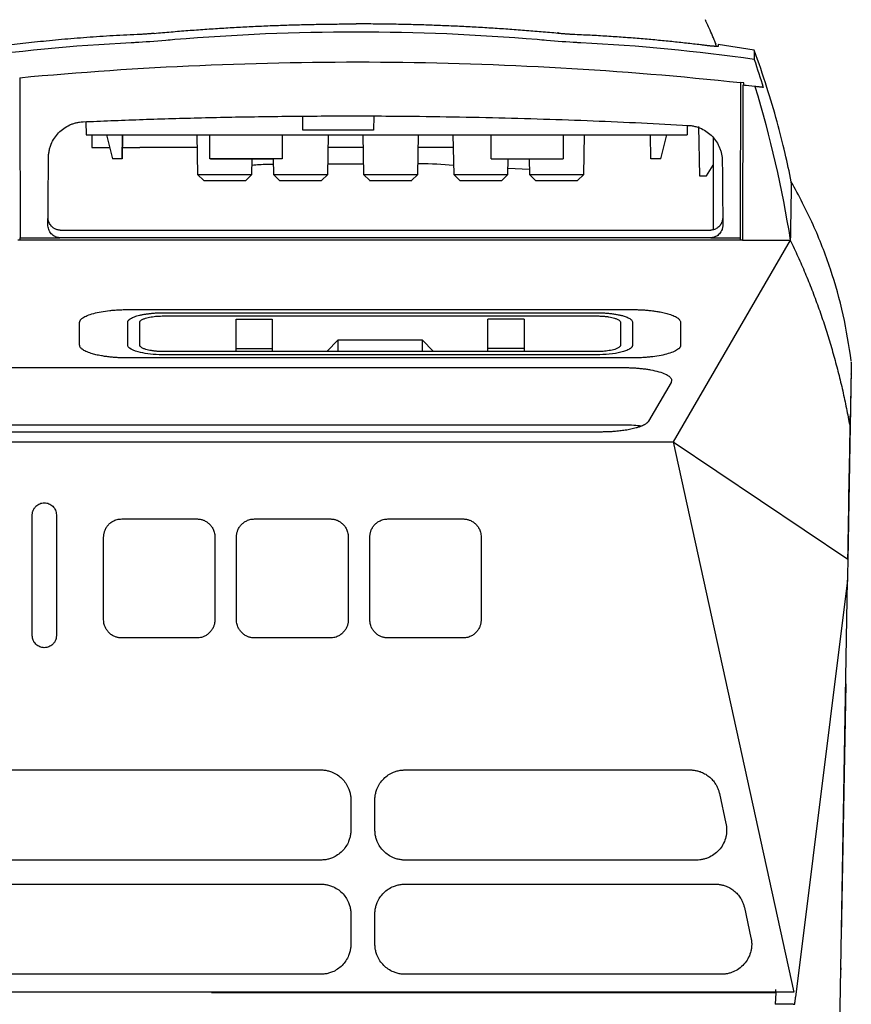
# Model space of a CAD drawing. Extents: x 95 to 1076, y 69 to 794.
# Tile 5 of 62: x 400 to 469, y 162 to 244. Entities that reach past the tile are written whole.
import ezdxf

# ---------------------------------------------------------------- set-up
doc = ezdxf.new("R2010")
doc.units = 0
doc.layers.get('0').update_dxf_attribs({"linetype": 'CONTINUOUS'})

msp = doc.modelspace()

# ---------------------------------------------------------------- linework, layer by layer
at = {"color": 7, "linetype": 'CONTINUOUS'}
for p, q in [((456.739, 243.911), (456.739, 243.938)), ((457.627, 241.725), (457.622, 241.983)), ((457.622, 241.858), (457.622, 241.958)), ((460.802, 241.41), (457.799, 241.863)), ((457.802, 241.882), (457.802, 241.725)), ((459.931, 238.683), (459.666, 238.711)), ((459.867, 238.49), (459.822, 225.596)), ((460.867, 238.38), (459.867, 238.49)), ((459.932, 238.483), (459.932, 238.683)), ((423.263, 234.741), (423.252, 235.906)), ((429.148, 235.923), (429.138, 234.741)), ((405.201, 235.452), (405.221, 234.359)), ((455.234, 235.151), (455.221, 234.359)), ((405.7, 234.359), (405.7, 233.309)), ((406.921, 234.359), (407.421, 232.359)), ((408.219, 232.359), (408.254, 234.359)), ((408.26, 234.359), (408.225, 232.359)), ((410.221, 234.359), (450.221, 234.359)), ((414.442, 234.359), (414.5, 231.058)), ((415.521, 232.359), (415.521, 234.359)), ((421.521, 234.359), (421.521, 232.359)), ((429.138, 234.741), (423.263, 234.741)), ((425.317, 231.058), (425.375, 234.359)), ((428.242, 234.359), (428.3, 231.058)), ((432.817, 231.058), (432.875, 234.359)), ((435.742, 234.359), (435.8, 231.058)), ((438.921, 232.359), (438.921, 234.359)), ((444.921, 234.359), (444.921, 232.359)), ((446.617, 231.058), (446.675, 234.359)), ((452.206, 232.359), (452.171, 234.359)), ((453.021, 232.359), (453.521, 234.359)), ((456.176, 235.046), (456.247, 230.959)), ((457.4, 234.101), (457.4, 226.464)), ((408.241, 233.309), (409.7, 233.309)), ((414.461, 233.309), (409.7, 233.309)), ((428.261, 233.309), (425.357, 233.309)), ((435.761, 233.309), (432.857, 233.309)), ((408.219, 232.359), (407.421, 232.359)), ((408.219, 232.359), (408.225, 232.359)), ((421.521, 232.359), (415.521, 232.359)), ((415.573, 232.359), (420.834, 232.359)), ((419.017, 231.058), (419.04, 232.359)), ((420.777, 232.359), (420.8, 231.058)), ((428.285, 231.932), (425.332, 231.918)), ((438.921, 232.359), (444.921, 232.359)), ((440.317, 231.058), (440.34, 232.359)), ((442.077, 232.359), (442.1, 231.058)), ((452.206, 232.359), (452.212, 232.359)), ((453.021, 232.359), (452.212, 232.359)), ((456.822, 230.959), (457.4, 231.825)), ((414.5, 231.058), (415.009, 230.559)), ((414.5, 231.058), (419.017, 231.058)), ((418.509, 230.559), (419.017, 231.058)), ((420.8, 231.058), (421.314, 230.554)), ((420.8, 231.058), (425.317, 231.058)), ((424.804, 230.554), (425.317, 231.058)), ((428.3, 231.058), (428.814, 230.554)), ((428.3, 231.058), (432.817, 231.058)), ((432.304, 230.554), (432.817, 231.058)), ((435.8, 231.058), (436.309, 230.559)), ((435.8, 231.058), (440.317, 231.058)), ((439.809, 230.559), (440.317, 231.058)), ((442.092, 231.483), (440.326, 231.574)), ((442.1, 231.058), (442.609, 230.559)), ((442.1, 231.058), (446.617, 231.058)), ((446.109, 230.559), (446.617, 231.058)), ((415.009, 230.559), (418.509, 230.559)), ((421.309, 230.559), (423.059, 230.559)), ((428.809, 230.559), (430.559, 230.559)), ((436.309, 230.559), (439.809, 230.559)), ((442.609, 230.559), (446.109, 230.559)), ((456.247, 230.959), (456.256, 230.959)), ((456.256, 230.959), (456.822, 230.959)), ((403.051, 226.438), (457.187, 226.438)), ((414.938, 225.596), (399.541, 225.596)), ((399.741, 225.597), (399.741, 225.8)), ((457.192, 225.801), (403.046, 225.801)), ((436.695, 225.596), (414.938, 225.596)), ((459.822, 225.596), (436.695, 225.596)), ((463.802, 225.596), (454.053, 208.837)), ((459.622, 225.8), (459.622, 225.597)), ((459.822, 225.596), (463.802, 225.596)), ((408.681, 219.823), (450.681, 219.823)), ((411.681, 219.563), (447.681, 219.563)), ((404.681, 216.876), (404.681, 218.751)), ((408.681, 216.868), (408.681, 218.759)), ((409.681, 216.868), (409.681, 218.759)), ((411.681, 219.295), (447.681, 219.295)), ((417.71, 219.031), (420.71, 219.031)), ((417.71, 216.596), (417.71, 219.031)), ((420.71, 219.031), (420.71, 216.596)), ((441.652, 219.031), (438.652, 219.031)), ((438.652, 216.596), (438.652, 219.031)), ((441.652, 219.031), (441.652, 216.596)), ((449.681, 218.759), (449.681, 216.868)), ((450.681, 218.759), (450.681, 216.868)), ((454.681, 218.751), (454.681, 216.876)), ((425.251, 216.332), (426.181, 217.295)), ((426.181, 216.332), (426.181, 217.295)), ((426.181, 217.295), (433.181, 217.295)), ((433.181, 217.295), (433.181, 216.332)), ((433.181, 217.295), (434.111, 216.332)), ((447.681, 216.332), (411.681, 216.332)), ((417.71, 216.332), (417.71, 216.596)), ((417.71, 216.596), (420.71, 216.596)), ((420.71, 216.596), (420.71, 216.332)), ((438.652, 216.332), (438.652, 216.596)), ((441.652, 216.596), (438.652, 216.596)), ((441.652, 216.596), (441.652, 216.332)), ((450.681, 215.804), (408.681, 215.804)), ((447.681, 216.064), (411.681, 216.064)), ((356.566, 215), (449.93, 215)), ((453.882, 213.763), (452.012, 210.548)), ((370.223, 210.241), (449.93, 210.241)), ((448.06, 209.641), (358.436, 209.641)), ((352.443, 208.837), (454.053, 208.837)), ((454.053, 208.837), (464.086, 163.045)), ((454.053, 208.837), (468.591, 199.063)), ((400.746, 192.699), (400.746, 202.751)), ((402.746, 202.751), (402.746, 192.699)), ((408.182, 202.408), (414.432, 202.408)), ((419.232, 202.408), (425.529, 202.408)), ((430.329, 202.408), (436.582, 202.408)), ((406.682, 194.017), (406.682, 200.917)), ((415.932, 200.917), (415.932, 194.017)), ((417.732, 194.017), (417.732, 200.917)), ((427.029, 200.917), (427.029, 194.017)), ((428.829, 194.017), (428.829, 200.917)), ((438.082, 200.917), (438.082, 194.017)), ((468.576, 198.24), (468.56, 197.31)), ((468.561, 197.31), (464.243, 162.623)), ((467.801, 153.81), (468.561, 197.31)), ((414.432, 192.509), (408.182, 192.509)), ((425.529, 192.509), (419.232, 192.509)), ((436.582, 192.509), (430.329, 192.509)), ((468.41, 188.706), (468.043, 167.677)), ((381.748, 181.533), (424.748, 181.533)), ((431.748, 181.533), (455.464, 181.533)), ((457.904, 179.576), (458.452, 177.077)), ((427.248, 179.042), (427.248, 176.543)), ((429.248, 176.543), (429.248, 179.042)), ((424.748, 174.034), (381.748, 174.034)), ((456.012, 174.034), (431.748, 174.034)), ((381.748, 172.034), (424.748, 172.034)), ((431.748, 172.034), (457.545, 172.034)), ((427.248, 169.543), (427.248, 167.044)), ((429.248, 167.044), (429.248, 169.543)), ((459.985, 170.078), (460.533, 167.579)), ((467.997, 165.063), (467.994, 164.91)), ((424.748, 164.536), (381.748, 164.536)), ((458.093, 164.536), (431.748, 164.536)), ((464.085, 163.034), (342.411, 163.034)), ((415.663, 163.031), (462.601, 163.031)), ((464.107, 163.034), (461.476, 163.034)), ((462.601, 163.036), (462.598, 162.977)), ((462.601, 163.036), (462.614, 163.278)), ((464.086, 163.034), (464.108, 163.034)), ((462.598, 162.977), (462.549, 162.036)), ((464.051, 162.036), (462.549, 162.036)), ((464.051, 162.036), (464.17, 162.036))]:
    msp.add_line(p, q, dxfattribs=at)
at = {"color": 8, "linetype": 'CONTINUOUS'}
for p, q in [((444.494, 242.799), (444.494, 242.912)), ((459.931, 238.483), (459.931, 238.683))]:
    msp.add_line(p, q, dxfattribs=at)
at = {"color": 7, "linetype": 'CONTINUOUS'}
for points, knots in [([(410.887, 242.8), (411.355, 242.843), (412.291, 242.928), (413.694, 243.042), (415.097, 243.146), (416.499, 243.238), (417.9, 243.32), (419.3, 243.391), (420.699, 243.451), (422.097, 243.5), (423.494, 243.538), (424.89, 243.566), (426.285, 243.583), (427.215, 243.585), (427.68, 243.586)], [0, 0, 0, 0, 0.083852, 0.167593, 0.251228, 0.334762, 0.4182, 0.501547, 0.584809, 0.667989, 0.751093, 0.834126, 0.917094, 1, 1, 1, 1]), ([(444.473, 242.8), (444.01, 242.843), (443.084, 242.927), (441.693, 243.04), (440.3, 243.143), (438.905, 243.236), (437.508, 243.318), (436.109, 243.389), (434.708, 243.449), (433.306, 243.499), (431.901, 243.538), (430.496, 243.565), (429.088, 243.582), (428.15, 243.585), (427.68, 243.586)], [0, 0, 0, 0, 0.082907, 0.165891, 0.248953, 0.332091, 0.415307, 0.4986, 0.581971, 0.66542, 0.748947, 0.832552, 0.916237, 1, 1, 1, 1]), ([(457.63, 241.889), (457.579, 242.011), (457.476, 242.259), (457.272, 242.739), (457.039, 243.27), (456.855, 243.676), (456.774, 243.847), (456.743, 243.913)], [0, 0, 0, 0, 0.107327, 0.21728, 0.46946, 0.793562, 1, 1, 1, 1]), ([(409.473, 242.698), (409.089, 242.681), (408.33, 242.647), (407.203, 242.584), (406.099, 242.514), (405.019, 242.436), (403.962, 242.352), (402.929, 242.261), (401.919, 242.164), (400.933, 242.063), (399.97, 241.957), (399.336, 241.881), (399.023, 241.844)], [0, 0, 0, 0, 0.109968, 0.217713, 0.323238, 0.426547, 0.527643, 0.626528, 0.723204, 0.817674, 0.909938, 1, 1, 1, 1]), ([(410.887, 242.8), (410.838, 242.796), (410.741, 242.787), (410.597, 242.774), (410.456, 242.762), (410.318, 242.751), (410.184, 242.741), (410.055, 242.731), (409.929, 242.723), (409.807, 242.715), (409.691, 242.708), (409.578, 242.703), (409.508, 242.7), (409.473, 242.698)], [0, 0, 0, 0, 0.093577, 0.185656, 0.276523, 0.366491, 0.455896, 0.545089, 0.634425, 0.724255, 0.81492, 0.906738, 1, 1, 1, 1]), ([(427.68, 242.907), (422.649, 242.907), (417.617, 242.697), (412.35, 242.257), (412.097, 242.235), (411.845, 242.213)], [4.462231, 4.462231, 4.462231, 4.462231, 7.712751, 7.712751, 7.876563, 7.876563, 7.876563, 7.876563]), ([(460.802, 240.628), (456.012, 241.314), (451.202, 241.779), (446.273, 242.017), (446.159, 242.023), (445.279, 242.071), (444.398, 242.135), (443.263, 242.235), (443.01, 242.256), (437.743, 242.697), (432.712, 242.907), (427.68, 242.907)], [7.876563, 7.876563, 7.876563, 7.876563, 11.679535, 11.679535, 11.766842, 11.766842, 12.33875, 12.33875, 12.502606, 12.502606, 15.753125, 15.753125, 15.753125, 15.753125]), ([(445.887, 242.698), (445.852, 242.7), (445.782, 242.703), (445.669, 242.708), (445.553, 242.715), (445.431, 242.723), (445.305, 242.731), (445.176, 242.741), (445.042, 242.751), (444.904, 242.762), (444.763, 242.774), (444.619, 242.787), (444.522, 242.796), (444.473, 242.8)], [0, 0, 0, 0, 0.093262, 0.18508, 0.275745, 0.365575, 0.454911, 0.544104, 0.633509, 0.723477, 0.814344, 0.906423, 1, 1, 1, 1]), ([(456.337, 241.844), (455.944, 241.891), (455.147, 241.985), (453.932, 242.115), (452.681, 242.238), (451.393, 242.353), (450.069, 242.458), (448.708, 242.551), (447.31, 242.634), (446.366, 242.676), (445.887, 242.698)], [0, 0, 0, 0, 0.1129212, 0.2292855, 0.3490962, 0.472357, 0.5990724, 0.7292474, 0.8628877, 1, 1, 1, 1]), ([(411.845, 242.213), (411.845, 242.213), (411.844, 242.213), (410.962, 242.135), (410.081, 242.071), (409.201, 242.023), (409.087, 242.017), (404.158, 241.779), (399.348, 241.314), (394.558, 240.628)], [0, 0, 0, 0, 0.000044, 0.000044, 0.571952, 0.571952, 0.659258, 0.659258, 4.462231, 4.462231, 4.462231, 4.462231]), ([(457.802, 241.725), (457.801, 241.722), (457.799, 241.718), (457.783, 241.714), (457.757, 241.711), (457.721, 241.71), (457.674, 241.71), (457.616, 241.713), (457.549, 241.717), (457.47, 241.722), (457.382, 241.73), (457.283, 241.739), (457.175, 241.749), (457.057, 241.761), (456.93, 241.775), (456.795, 241.79), (456.65, 241.807), (456.498, 241.825), (456.391, 241.838), (456.337, 241.844)], [0, 0, 0, 0, 0.058701, 0.117427, 0.176172, 0.234929, 0.293695, 0.35247, 0.411254, 0.470049, 0.528859, 0.587686, 0.646532, 0.705401, 0.764291, 0.823201, 0.882127, 0.941063, 1, 1, 1, 1]), ([(463.887, 230.463), (463.719, 231.255), (463.36, 232.959), (462.684, 235.576), (461.838, 238.459), (461.162, 240.383), (460.802, 241.407)], [0, 0, 0, 0, 0.201173, 0.432821, 0.698021, 1, 1, 1, 1]), ([(460.802, 241.35), (460.802, 241.342), (460.802, 241.321), (460.802, 240.889), (460.802, 240.629)], [0, 0, 0, 0, 0.397472, 1, 1, 1, 1]), ([(399.696, 239.113), (409.669, 240.048), (419.683, 240.482), (434.706, 240.381), (439.71, 240.222), (449.699, 239.654), (454.686, 239.245), (459.666, 238.711)], [0, 0, 0, 0, 0.5, 0.5, 0.75, 0.75, 1, 1, 1, 1]), ([(399.696, 239.113), (399.701, 237.739), (399.711, 234.885), (399.726, 230.447), (399.736, 227.382), (399.741, 225.799)], [0, 0, 0, 0, 0.309618, 0.643319, 1, 1, 1, 1]), ([(459.666, 238.711), (459.662, 237.408), (459.657, 236.104), (459.652, 234.8), (459.648, 233.496), (459.643, 232.192), (459.639, 230.888), (459.633, 229.192), (459.627, 227.496), (459.622, 225.8)], [0, 0, 0, 0, 0.00393326, 0.00393326, 0.00393326, 0.00786652, 0.00786652, 0.00786652, 0.01298133, 0.01298133, 0.01298133, 0.01298133]), ([(460.131, 238.461), (460.117, 238.463), (460.096, 238.465), (459.993, 238.476), (459.937, 238.482), (459.932, 238.483)], [0, 0, 0, 0, 0.6327592, 0.9637171, 1, 1, 1, 1]), ([(461.546, 238.304), (461.519, 238.307), (461.465, 238.314), (461.37, 238.326), (461.263, 238.338), (461.144, 238.351), (461.012, 238.364), (460.916, 238.375), (460.867, 238.38)], [0, 0, 0, 0, 0.149461, 0.305642, 0.468657, 0.638629, 0.815695, 1, 1, 1, 1]), ([(404.963, 235.444), (405.738, 235.477), (407.302, 235.544), (409.67, 235.632), (412.081, 235.71), (414.535, 235.778), (417.032, 235.834), (419.572, 235.879), (422.154, 235.912), (424.78, 235.931), (427.447, 235.937), (430.739, 235.927), (434.6, 235.887), (438.978, 235.802), (443.234, 235.684), (447.369, 235.534), (451.382, 235.359), (454.016, 235.217), (455.313, 235.147)], [0, 0, 0, 0, 0.046189, 0.09323, 0.14112, 0.189859, 0.239445, 0.289876, 0.341151, 0.393267, 0.446223, 0.500016, 0.589309, 0.676229, 0.760767, 0.842913, 0.92266, 1, 1, 1, 1]), ([(402.096, 232.473), (402.097, 232.527), (402.099, 232.635), (402.113, 232.796), (402.136, 232.956), (402.168, 233.114), (402.209, 233.271), (402.258, 233.427), (402.365, 233.707), (402.566, 234.094), (402.922, 234.54), (403.355, 234.912), (403.771, 235.149), (404.126, 235.291), (404.4, 235.371), (404.68, 235.425), (404.869, 235.438), (404.963, 235.444)], [0, 0, 0, 0, 0.035726, 0.071268, 0.106745, 0.142272, 0.177965, 0.213934, 0.250289, 0.375959, 0.50002, 0.624407, 0.749772, 0.813237, 0.875686, 0.937728, 1, 1, 1, 1]), ([(455.313, 235.147), (455.367, 235.144), (455.474, 235.137), (455.633, 235.115), (455.791, 235.084), (455.947, 235.045), (456.102, 234.997), (456.255, 234.94), (456.529, 234.822), (456.904, 234.604), (457.331, 234.232), (457.682, 233.788), (457.899, 233.367), (458.025, 233.011), (458.094, 232.737), (458.137, 232.459), (458.142, 232.272), (458.145, 232.178)], [0, 0, 0, 0, 0.035674, 0.071182, 0.106642, 0.14217, 0.177881, 0.213885, 0.250291, 0.375611, 0.500046, 0.624048, 0.749783, 0.813089, 0.875492, 0.937589, 1, 1, 1, 1]), ([(405.221, 234.359), (405.221, 234.359), (405.351, 234.359), (405.852, 234.359), (406.222, 234.359), (407.148, 234.359), (407.702, 234.359), (408.912, 234.359), (409.566, 234.359), (410.221, 234.359)], [0, 0, 0, 0, 0.25, 0.25, 0.5, 0.5, 0.75, 0.75, 1, 1, 1, 1]), ([(450.221, 234.359), (450.875, 234.359), (451.529, 234.359), (452.739, 234.359), (453.293, 234.359), (454.219, 234.359), (454.589, 234.359), (455.09, 234.359), (455.221, 234.359), (455.221, 234.359)], [0, 0, 0, 0, 0.25, 0.25, 0.5, 0.5, 0.75, 0.75, 1, 1, 1, 1]), ([(405.7, 233.309), (405.765, 233.309), (405.896, 233.309), (406.527, 233.309), (407.077, 233.309), (407.183, 233.309)], [0, 0, 0, 0, 0.446425, 0.892854, 1, 1, 1, 1]), ([(402.047, 226.888), (402.055, 227.834), (402.072, 229.696), (402.088, 231.558), (402.096, 232.473)], [0, 0, 0, 0, 0.508544, 1, 1, 1, 1]), ([(420.785, 231.897), (420.605, 231.897), (420.02, 231.9), (419.435, 231.853), (419.031, 231.82)], [0, 0, 0, 0, 0.3069637, 1, 1, 1, 1]), ([(435.787, 231.809), (434.855, 231.882), (433.871, 231.959), (432.885, 231.953), (432.833, 231.953)], [0, 0, 0, 0, 0.94702, 1, 1, 1, 1]), ([(458.145, 232.178), (458.153, 231.313), (458.168, 229.55), (458.183, 227.787), (458.191, 226.89)], [0, 0, 0, 0, 0.491011, 1, 1, 1, 1]), ([(423.059, 230.559), (423.288, 230.559), (423.517, 230.559), (423.94, 230.559), (424.134, 230.559), (424.458, 230.559), (424.588, 230.559), (424.763, 230.559), (424.809, 230.559), (424.809, 230.559)], [0, 0, 0, 0, 0.25, 0.25, 0.5, 0.5, 0.75, 0.75, 1, 1, 1, 1]), ([(430.559, 230.559), (430.788, 230.559), (431.017, 230.559), (431.44, 230.559), (431.634, 230.559), (431.958, 230.559), (432.088, 230.559), (432.263, 230.559), (432.309, 230.559), (432.309, 230.559)], [0, 0, 0, 0, 0.25, 0.25, 0.5, 0.5, 0.75, 0.75, 1, 1, 1, 1]), ([(463.885, 230.366), (463.885, 230.388), (463.886, 230.46), (463.874, 229.725), (463.847, 228.219), (463.817, 226.471), (463.802, 225.596)], [0, 0, 0, 0, 0.128704, 0.419025, 0.709475, 1, 1, 1, 1]), ([(468.879, 215.548), (468.68, 216.836), (468.278, 219.434), (467.182, 223.225), (465.76, 226.951), (464.515, 229.285), (463.887, 230.463)], [0, 0, 0, 0, 0.243432, 0.490918, 0.742943, 1, 1, 1, 1]), ([(403.046, 225.8), (403.018, 225.801), (402.963, 225.802), (402.882, 225.814), (402.801, 225.832), (402.722, 225.858), (402.61, 225.907), (402.469, 225.993), (402.32, 226.133), (402.197, 226.299), (402.108, 226.484), (402.051, 226.683), (402.048, 226.82), (402.047, 226.888)], [0, 0, 0, 0, 0.0503396, 0.1002844, 0.1502569, 0.2006771, 0.251952, 0.3744017, 0.4999114, 0.624844, 0.7497262, 0.8762969, 1, 1, 1, 1]), ([(403.051, 226.437), (403.019, 226.438), (402.955, 226.44), (402.858, 226.456), (402.761, 226.482), (402.666, 226.519), (402.573, 226.567), (402.485, 226.625), (402.401, 226.694), (402.314, 226.783), (402.223, 226.904), (402.136, 227.07), (402.066, 227.282), (402.057, 227.44), (402.053, 227.526)], [0, 0, 0, 0, 0.058568, 0.118144, 0.178829, 0.240718, 0.303902, 0.368466, 0.434489, 0.502045, 0.595464, 0.709559, 0.844396, 1, 1, 1, 1]), ([(458.186, 227.526), (458.185, 227.49), (458.184, 227.421), (458.17, 227.32), (458.15, 227.226), (458.124, 227.14), (458.094, 227.061), (458.06, 226.99), (458.024, 226.926), (457.987, 226.869), (457.95, 226.819), (457.887, 226.743), (457.79, 226.65), (457.648, 226.554), (457.498, 226.486), (457.343, 226.445), (457.238, 226.44), (457.187, 226.437)], [0, 0, 0, 0, 0.0652108, 0.127011, 0.1854024, 0.2403874, 0.2919689, 0.3401504, 0.3849363, 0.4263324, 0.4643457, 0.4989857, 0.6062916, 0.7097102, 0.8095595, 0.9061928, 1, 1, 1, 1]), ([(458.191, 226.89), (458.191, 226.855), (458.19, 226.785), (458.177, 226.683), (458.155, 226.583), (458.115, 226.454), (458.042, 226.299), (457.92, 226.134), (457.77, 225.993), (457.613, 225.898), (457.464, 225.841), (457.33, 225.808), (457.238, 225.803), (457.192, 225.8)], [0, 0, 0, 0, 0.064167, 0.127067, 0.189205, 0.251103, 0.375264, 0.499592, 0.625571, 0.749116, 0.832901, 0.915979, 1, 1, 1, 1]), ([(399.741, 225.799), (399.986, 225.798), (400.537, 225.797), (401.639, 225.798), (402.495, 225.8), (403.046, 225.8)], [0, 0, 0, 0, 0.222787, 0.500003, 1, 1, 1, 1]), ([(457.192, 225.8), (457.597, 225.8), (458.226, 225.798), (459.036, 225.797), (459.441, 225.798), (459.621, 225.799)], [0, 0, 0, 0, 0.499995, 0.777138, 1, 1, 1, 1]), ([(463.802, 225.596), (463.91, 225.37), (464.126, 224.919), (464.439, 224.236), (464.744, 223.55), (465.038, 222.86), (465.324, 222.166), (465.6, 221.469), (465.867, 220.768), (466.125, 220.064), (466.374, 219.357), (466.614, 218.648), (466.844, 217.935), (467.065, 217.22), (467.278, 216.503), (467.481, 215.783), (467.675, 215.061), (467.86, 214.338), (468.036, 213.612), (468.203, 212.885), (468.361, 212.156), (468.511, 211.426), (468.652, 210.695), (468.738, 210.206), (468.782, 209.962)], [0, 0, 0, 0, 0.045608, 0.091207, 0.136795, 0.182373, 0.22794, 0.273496, 0.319039, 0.364569, 0.410086, 0.455587, 0.501072, 0.546541, 0.591991, 0.637423, 0.682833, 0.728221, 0.773586, 0.818926, 0.864238, 0.909523, 0.954777, 1, 1, 1, 1]), ([(404.681, 218.751), (404.682, 218.77), (404.684, 218.807), (404.701, 218.863), (404.728, 218.918), (404.765, 218.973), (404.814, 219.027), (404.873, 219.08), (405.012, 219.186), (405.296, 219.338), (405.824, 219.512), (406.46, 219.652), (407.057, 219.735), (407.552, 219.781), (407.922, 219.805), (408.299, 219.82), (408.553, 219.822), (408.681, 219.823)], [0, 0, 0, 0, 0.033983, 0.067725, 0.101312, 0.134831, 0.168367, 0.202007, 0.235837, 0.371054, 0.505523, 0.63377, 0.761205, 0.821249, 0.880672, 0.940061, 1, 1, 1, 1]), ([(408.681, 218.759), (408.682, 218.775), (408.684, 218.805), (408.699, 218.85), (408.721, 218.891), (408.749, 218.93), (408.781, 218.965), (408.817, 218.998), (408.854, 219.028), (408.891, 219.055), (409.002, 219.126), (409.227, 219.231), (409.583, 219.338), (409.908, 219.409), (410.182, 219.456), (410.47, 219.495), (410.767, 219.525), (411.07, 219.547), (411.375, 219.56), (411.58, 219.562), (411.681, 219.563)], [0, 0, 0, 0, 0.0382038, 0.074232, 0.1080845, 0.1397615, 0.1692629, 0.1965887, 0.2217391, 0.2447142, 0.2655141, 0.4068423, 0.5341419, 0.6040196, 0.6727197, 0.7402813, 0.8067457, 0.8721564, 0.9365586, 1, 1, 1, 1]), ([(447.681, 219.563), (447.737, 219.562), (447.849, 219.562), (448.018, 219.558), (448.188, 219.551), (448.357, 219.542), (448.525, 219.53), (448.692, 219.515), (448.858, 219.498), (449.02, 219.478), (449.179, 219.455), (449.334, 219.43), (449.484, 219.401), (449.628, 219.371), (449.767, 219.337), (449.984, 219.278), (450.262, 219.179), (450.473, 219.062), (450.595, 218.956), (450.665, 218.865), (450.676, 218.796), (450.681, 218.759)], [0, 0, 0, 0, 0.0350033, 0.0703425, 0.1060263, 0.1420629, 0.1784603, 0.2152264, 0.2523688, 0.2898947, 0.3278113, 0.3661256, 0.4048442, 0.4439736, 0.48352, 0.5234897, 0.6427552, 0.7765687, 0.8345514, 0.9090317, 1, 1, 1, 1]), ([(450.681, 219.823), (450.726, 219.823), (450.816, 219.823), (450.905, 219.821), (450.95, 219.821)], [0, 0, 0, 0, 0.499974, 1, 1, 1, 1]), ([(450.95, 219.821), (451.019, 219.819), (451.157, 219.816), (451.361, 219.808), (451.562, 219.798), (451.759, 219.784), (451.953, 219.769), (452.144, 219.75), (452.331, 219.729), (452.514, 219.705), (452.694, 219.678), (452.972, 219.632), (453.328, 219.559), (453.771, 219.439), (454.175, 219.287), (454.428, 219.136), (454.563, 219.015), (454.631, 218.928), (454.673, 218.84), (454.679, 218.781), (454.681, 218.751)], [0, 0, 0, 0, 0.034028, 0.067705, 0.101121, 0.13437, 0.167549, 0.200753, 0.234077, 0.267618, 0.301466, 0.335714, 0.428996, 0.522887, 0.649344, 0.776438, 0.832384, 0.888052, 0.943803, 1, 1, 1, 1]), ([(409.681, 218.759), (409.682, 218.772), (409.684, 218.799), (409.702, 218.839), (409.729, 218.878), (409.791, 218.939), (409.918, 219.02), (410.138, 219.104), (410.382, 219.169), (410.623, 219.216), (410.876, 219.252), (411.134, 219.276), (411.404, 219.292), (411.588, 219.294), (411.681, 219.295)], [0, 0, 0, 0, 0.048545, 0.096774, 0.144938, 0.193291, 0.326917, 0.460119, 0.557393, 0.654295, 0.741772, 0.82736, 0.912839, 1, 1, 1, 1]), ([(447.681, 219.295), (447.727, 219.295), (447.819, 219.294), (447.955, 219.29), (448.088, 219.284), (448.219, 219.276), (448.347, 219.265), (448.473, 219.252), (448.596, 219.236), (448.764, 219.211), (448.966, 219.172), (449.206, 219.11), (449.421, 219.03), (449.561, 218.948), (449.637, 218.876), (449.674, 218.818), (449.679, 218.779), (449.681, 218.759)], [0, 0, 0, 0, 0.04326, 0.085926, 0.128207, 0.170316, 0.212469, 0.254882, 0.297767, 0.341327, 0.43683, 0.533016, 0.659127, 0.785978, 0.857253, 0.92832, 1, 1, 1, 1]), ([(408.412, 215.806), (408.343, 215.808), (408.206, 215.811), (408.001, 215.819), (407.801, 215.829), (407.603, 215.842), (407.409, 215.858), (407.219, 215.877), (407.032, 215.898), (406.848, 215.922), (406.668, 215.949), (406.391, 215.995), (406.034, 216.067), (405.591, 216.188), (405.188, 216.34), (404.934, 216.491), (404.799, 216.612), (404.731, 216.699), (404.689, 216.787), (404.684, 216.846), (404.681, 216.876)], [0, 0, 0, 0, 0.034028, 0.067705, 0.101121, 0.13437, 0.167549, 0.200753, 0.234077, 0.267618, 0.301466, 0.335714, 0.428996, 0.522887, 0.649344, 0.776438, 0.832384, 0.888052, 0.943803, 1, 1, 1, 1]), ([(411.681, 216.064), (411.638, 216.064), (411.55, 216.064), (411.419, 216.067), (411.01, 216.079), (410.325, 216.132), (409.412, 216.314), (408.931, 216.519), (408.751, 216.689), (408.692, 216.775), (408.685, 216.836), (408.681, 216.868)], [0, 0, 0, 0, 0.027413, 0.05489, 0.082401, 0.286341, 0.496309, 0.786101, 0.853, 0.92461, 1, 1, 1, 1]), ([(411.681, 216.332), (411.635, 216.332), (411.544, 216.333), (411.409, 216.336), (411.276, 216.342), (411.145, 216.351), (411.017, 216.362), (410.892, 216.375), (410.769, 216.39), (410.602, 216.416), (410.4, 216.454), (410.161, 216.516), (409.947, 216.594), (409.806, 216.676), (409.728, 216.748), (409.688, 216.807), (409.684, 216.848), (409.681, 216.868)], [0, 0, 0, 0, 0.043095, 0.085606, 0.127736, 0.169698, 0.211706, 0.253973, 0.296707, 0.340112, 0.435277, 0.531118, 0.655625, 0.780864, 0.853851, 0.926603, 1, 1, 1, 1]), ([(450.681, 216.868), (450.68, 216.852), (450.678, 216.821), (450.663, 216.777), (450.641, 216.736), (450.613, 216.697), (450.581, 216.661), (450.545, 216.629), (450.508, 216.599), (450.471, 216.572), (450.36, 216.501), (450.134, 216.395), (449.602, 216.235), (448.787, 216.102), (448.039, 216.064), (447.679, 216.064), (447.678, 216.064)], [0, 0, 0, 0, 0.0382957, 0.0744106, 0.1083445, 0.1400975, 0.1696696, 0.1970609, 0.2222714, 0.2453013, 0.2661507, 0.4078452, 0.5354721, 0.7738955, 0.9993045, 1, 1, 1, 1]), ([(449.681, 216.868), (449.68, 216.855), (449.678, 216.829), (449.662, 216.79), (449.635, 216.751), (449.575, 216.69), (449.449, 216.608), (449.228, 216.524), (448.983, 216.458), (448.742, 216.411), (448.489, 216.375), (448.229, 216.35), (447.959, 216.335), (447.774, 216.333), (447.681, 216.332)], [0, 0, 0, 0, 0.047468, 0.094637, 0.141741, 0.189018, 0.324064, 0.458661, 0.556237, 0.653418, 0.741115, 0.826912, 0.912607, 1, 1, 1, 1]), ([(454.681, 216.876), (454.68, 216.857), (454.678, 216.819), (454.661, 216.764), (454.635, 216.709), (454.597, 216.654), (454.549, 216.6), (454.49, 216.546), (454.351, 216.441), (454.066, 216.289), (453.539, 216.115), (452.902, 215.975), (452.305, 215.892), (451.81, 215.846), (451.44, 215.821), (451.063, 215.806), (450.809, 215.805), (450.681, 215.804)], [0, 0, 0, 0, 0.033983, 0.067725, 0.101312, 0.134831, 0.168367, 0.202007, 0.235837, 0.371054, 0.505523, 0.63377, 0.761205, 0.821249, 0.880672, 0.940061, 1, 1, 1, 1]), ([(408.681, 215.804), (408.636, 215.804), (408.547, 215.804), (408.457, 215.805), (408.412, 215.806)], [0, 0, 0, 0, 0.499974, 1, 1, 1, 1]), ([(468.877, 215.456), (468.878, 215.478), (468.879, 215.555), (468.867, 214.873), (468.843, 213.493), (468.815, 211.904), (468.802, 211.109)], [0, 0, 0, 0, 0.122677, 0.414928, 0.707369, 1, 1, 1, 1]), ([(449.93, 215), (449.998, 215), (450.133, 214.999), (450.334, 214.995), (450.532, 214.989), (450.727, 214.98), (450.919, 214.968), (451.108, 214.954), (451.294, 214.937), (451.477, 214.918), (451.657, 214.896), (451.833, 214.872), (452.007, 214.845), (452.378, 214.781), (452.902, 214.661), (453.408, 214.472), (453.739, 214.276), (453.885, 214.112), (453.933, 213.976), (453.933, 213.869), (453.899, 213.798), (453.882, 213.763)], [0, 0, 0, 0, 0.028988, 0.057619, 0.085964, 0.114098, 0.142096, 0.170036, 0.197996, 0.226053, 0.254284, 0.282763, 0.311565, 0.34076, 0.473288, 0.606955, 0.715445, 0.82445, 0.882999, 0.941334, 1, 1, 1, 1]), ([(468.859, 214.456), (468.859, 214.476), (468.86, 214.539), (468.848, 213.845), (468.824, 212.468), (468.797, 210.903), (468.783, 210.12)], [0, 0, 0, 0, 0.134023, 0.422334, 0.71116, 1, 1, 1, 1]), ([(452.012, 210.548), (452.002, 210.532), (451.983, 210.501), (451.944, 210.455), (451.898, 210.41), (451.845, 210.365), (451.804, 210.336), (451.783, 210.321)], [0, 0, 0, 0, 0.200473, 0.400353, 0.599996, 0.799759, 1, 1, 1, 1]), ([(451.783, 210.321), (451.759, 210.305), (451.71, 210.273), (451.628, 210.227), (451.538, 210.182), (451.44, 210.139), (451.335, 210.096), (451.221, 210.055), (451.1, 210.016), (450.887, 209.952), (450.558, 209.871), (450.101, 209.787), (449.625, 209.723), (449.189, 209.682), (448.787, 209.657), (448.425, 209.643), (448.182, 209.642), (448.06, 209.641)], [0, 0, 0, 0, 0.040822, 0.081329, 0.121607, 0.161747, 0.201838, 0.24197, 0.282234, 0.322719, 0.443116, 0.562951, 0.668713, 0.774158, 0.849413, 0.92447, 1, 1, 1, 1]), ([(449.93, 210.241), (450.222, 210.237), (450.731, 210.231), (451.202, 210.181), (451.403, 210.16)], [0, 0, 0, 0, 0.573879, 1, 1, 1, 1]), ([(468.783, 210.12), (468.782, 210.029), (468.778, 209.848), (468.773, 209.565), (468.768, 209.276), (468.765, 209.076), (468.763, 208.976)], [0, 0, 0, 0, 0.250003, 0.5, 0.749997, 1, 1, 1, 1]), ([(468.763, 208.976), (468.761, 208.865), (468.757, 208.643), (468.751, 208.299), (468.745, 207.945), (468.739, 207.581), (468.732, 207.208), (468.726, 206.825), (468.719, 206.433), (468.712, 206.03), (468.705, 205.618), (468.697, 205.196), (468.69, 204.765), (468.679, 204.174), (468.666, 203.411), (468.649, 202.455), (468.632, 201.46), (468.614, 200.427), (468.595, 199.358), (468.582, 198.613), (468.576, 198.24)], [0, 0, 0, 0, 0.041489, 0.082981, 0.124475, 0.165973, 0.207476, 0.248984, 0.2905, 0.332023, 0.373555, 0.415098, 0.456651, 0.498216, 0.581908, 0.665565, 0.749194, 0.832804, 0.916403, 1, 1, 1, 1]), ([(400.746, 202.751), (400.747, 202.785), (400.749, 202.852), (400.763, 202.951), (400.787, 203.046), (400.819, 203.137), (400.861, 203.224), (400.912, 203.308), (400.973, 203.387), (401.106, 203.532), (401.354, 203.704), (401.746, 203.773), (402.139, 203.704), (402.414, 203.512), (402.584, 203.312), (402.678, 203.139), (402.736, 202.95), (402.743, 202.818), (402.746, 202.751)], [0, 0, 0, 0, 0.0326732, 0.0643925, 0.0954582, 0.1261897, 0.1569169, 0.1879699, 0.2196684, 0.2523133, 0.3761625, 0.5002381, 0.6240944, 0.7481375, 0.8122932, 0.8739255, 0.9356317, 1, 1, 1, 1]), ([(406.682, 200.917), (406.682, 200.957), (406.684, 201.035), (406.699, 201.152), (406.721, 201.266), (406.754, 201.379), (406.815, 201.544), (406.927, 201.753), (407.115, 201.979), (407.344, 202.166), (407.576, 202.289), (407.792, 202.362), (407.985, 202.401), (408.116, 202.406), (408.182, 202.408)], [0, 0, 0, 0, 0.050327, 0.100185, 0.149889, 0.199755, 0.250098, 0.374784, 0.499871, 0.624608, 0.74965, 0.833071, 0.916044, 1, 1, 1, 1]), ([(414.432, 202.408), (414.471, 202.408), (414.549, 202.406), (414.666, 202.392), (414.781, 202.369), (414.894, 202.338), (415.059, 202.277), (415.269, 202.167), (415.497, 201.98), (415.686, 201.754), (415.81, 201.522), (415.884, 201.306), (415.924, 201.113), (415.929, 200.983), (415.932, 200.917)], [0, 0, 0, 0, 0.050397, 0.100301, 0.150015, 0.199847, 0.250101, 0.374909, 0.49988, 0.624681, 0.749654, 0.833214, 0.91617, 1, 1, 1, 1]), ([(417.732, 200.917), (417.732, 200.957), (417.734, 201.035), (417.749, 201.152), (417.771, 201.266), (417.804, 201.379), (417.865, 201.544), (417.977, 201.753), (418.165, 201.979), (418.394, 202.166), (418.626, 202.289), (418.842, 202.362), (419.035, 202.401), (419.166, 202.406), (419.232, 202.408)], [0, 0, 0, 0, 0.050327, 0.100186, 0.149889, 0.199756, 0.250098, 0.374783, 0.499871, 0.624611, 0.74965, 0.833065, 0.916039, 1, 1, 1, 1]), ([(425.529, 202.408), (425.568, 202.408), (425.646, 202.406), (425.763, 202.392), (425.878, 202.369), (425.991, 202.338), (426.156, 202.277), (426.366, 202.167), (426.594, 201.98), (426.783, 201.754), (426.907, 201.522), (426.981, 201.306), (427.021, 201.113), (427.026, 200.983), (427.029, 200.917)], [0, 0, 0, 0, 0.050397, 0.100301, 0.150015, 0.199847, 0.250101, 0.374909, 0.49988, 0.62468, 0.749654, 0.833214, 0.91617, 1, 1, 1, 1]), ([(428.829, 200.917), (428.829, 200.957), (428.831, 201.035), (428.846, 201.152), (428.868, 201.266), (428.901, 201.379), (428.962, 201.544), (429.074, 201.753), (429.262, 201.979), (429.491, 202.166), (429.723, 202.289), (429.939, 202.362), (430.132, 202.401), (430.263, 202.406), (430.329, 202.408)], [0, 0, 0, 0, 0.050327, 0.100185, 0.149889, 0.199755, 0.250098, 0.374783, 0.499871, 0.624607, 0.74965, 0.833071, 0.916044, 1, 1, 1, 1]), ([(436.582, 202.408), (436.621, 202.408), (436.699, 202.406), (436.816, 202.392), (436.931, 202.369), (437.044, 202.338), (437.209, 202.277), (437.419, 202.167), (437.647, 201.98), (437.836, 201.754), (437.96, 201.522), (438.034, 201.306), (438.074, 201.113), (438.079, 200.983), (438.082, 200.917)], [0, 0, 0, 0, 0.050399, 0.100303, 0.150017, 0.199848, 0.250101, 0.374897, 0.49988, 0.624695, 0.749654, 0.833201, 0.916157, 1, 1, 1, 1]), ([(408.182, 192.509), (408.142, 192.51), (408.063, 192.511), (407.946, 192.526), (407.83, 192.549), (407.717, 192.581), (407.551, 192.643), (407.341, 192.755), (407.113, 192.945), (406.925, 193.175), (406.802, 193.408), (406.728, 193.626), (406.689, 193.82), (406.684, 193.951), (406.682, 194.017)], [0, 0, 0, 0, 0.050327, 0.100184, 0.149887, 0.199753, 0.250096, 0.374786, 0.499865, 0.6246, 0.749643, 0.833085, 0.916061, 1, 1, 1, 1]), ([(415.932, 194.017), (415.931, 193.978), (415.929, 193.899), (415.915, 193.781), (415.892, 193.666), (415.86, 193.552), (415.799, 193.386), (415.689, 193.175), (415.501, 192.946), (415.273, 192.756), (415.04, 192.631), (414.823, 192.556), (414.629, 192.516), (414.498, 192.511), (414.432, 192.509)], [0, 0, 0, 0, 0.050393, 0.100295, 0.150009, 0.199842, 0.250099, 0.374908, 0.499874, 0.624692, 0.749647, 0.833184, 0.916142, 1, 1, 1, 1]), ([(419.232, 192.509), (419.192, 192.51), (419.113, 192.511), (418.996, 192.526), (418.88, 192.549), (418.767, 192.581), (418.601, 192.643), (418.391, 192.755), (418.163, 192.945), (417.975, 193.175), (417.852, 193.408), (417.778, 193.626), (417.739, 193.82), (417.734, 193.951), (417.732, 194.017)], [0, 0, 0, 0, 0.050326, 0.100184, 0.149887, 0.199753, 0.250096, 0.374786, 0.499866, 0.6246, 0.749643, 0.833085, 0.916061, 1, 1, 1, 1]), ([(427.029, 194.017), (427.028, 193.978), (427.026, 193.899), (427.012, 193.781), (426.989, 193.666), (426.957, 193.552), (426.896, 193.386), (426.786, 193.175), (426.598, 192.946), (426.37, 192.756), (426.137, 192.631), (425.92, 192.556), (425.726, 192.516), (425.595, 192.511), (425.529, 192.509)], [0, 0, 0, 0, 0.050393, 0.100295, 0.150009, 0.199842, 0.250099, 0.37491, 0.499875, 0.624689, 0.749647, 0.833186, 0.916143, 1, 1, 1, 1]), ([(430.329, 192.509), (430.289, 192.51), (430.21, 192.511), (430.093, 192.526), (429.977, 192.549), (429.864, 192.581), (429.698, 192.643), (429.488, 192.755), (429.26, 192.945), (429.072, 193.175), (428.949, 193.408), (428.875, 193.626), (428.836, 193.82), (428.831, 193.951), (428.829, 194.017)], [0, 0, 0, 0, 0.050328, 0.100187, 0.14989, 0.199754, 0.250096, 0.374774, 0.499865, 0.624616, 0.749643, 0.833073, 0.916048, 1, 1, 1, 1]), ([(438.082, 194.017), (438.081, 193.978), (438.079, 193.899), (438.065, 193.781), (438.042, 193.666), (438.01, 193.552), (437.949, 193.386), (437.839, 193.175), (437.651, 192.946), (437.423, 192.756), (437.19, 192.631), (436.973, 192.556), (436.779, 192.516), (436.648, 192.511), (436.582, 192.509)], [0, 0, 0, 0, 0.050393, 0.100295, 0.150009, 0.199842, 0.250099, 0.374909, 0.499874, 0.624692, 0.749647, 0.833184, 0.916142, 1, 1, 1, 1]), ([(402.746, 192.699), (402.745, 192.665), (402.744, 192.597), (402.729, 192.498), (402.706, 192.403), (402.674, 192.312), (402.632, 192.225), (402.581, 192.142), (402.52, 192.062), (402.387, 191.918), (402.139, 191.745), (401.746, 191.677), (401.354, 191.745), (401.078, 191.937), (400.909, 192.137), (400.815, 192.31), (400.756, 192.499), (400.75, 192.631), (400.746, 192.699)], [0, 0, 0, 0, 0.032673, 0.064392, 0.095458, 0.12619, 0.156917, 0.18797, 0.219668, 0.252313, 0.376162, 0.500238, 0.624094, 0.748138, 0.812293, 0.873925, 0.935632, 1, 1, 1, 1]), ([(424.748, 181.533), (424.803, 181.532), (424.912, 181.53), (425.075, 181.514), (425.236, 181.488), (425.394, 181.451), (425.551, 181.403), (425.805, 181.308), (426.145, 181.129), (426.525, 180.816), (426.84, 180.437), (427.046, 180.051), (427.169, 179.69), (427.236, 179.369), (427.244, 179.151), (427.248, 179.042)], [0, 0, 0, 0, 0.042034, 0.083696, 0.125164, 0.166617, 0.208235, 0.250194, 0.375066, 0.500044, 0.624917, 0.749883, 0.833442, 0.916326, 1, 1, 1, 1]), ([(429.248, 179.042), (429.249, 179.097), (429.251, 179.206), (429.268, 179.368), (429.294, 179.529), (429.331, 179.687), (429.379, 179.844), (429.476, 180.098), (429.656, 180.437), (429.971, 180.816), (430.351, 181.128), (430.739, 181.333), (431.1, 181.455), (431.421, 181.521), (431.639, 181.529), (431.748, 181.533)], [0, 0, 0, 0, 0.041998, 0.083634, 0.12509, 0.166547, 0.208188, 0.250193, 0.375006, 0.500041, 0.624855, 0.749881, 0.833367, 0.916261, 1, 1, 1, 1]), ([(455.464, 181.533), (455.511, 181.532), (455.606, 181.531), (455.746, 181.519), (455.885, 181.499), (456.023, 181.472), (456.159, 181.436), (456.383, 181.365), (456.685, 181.23), (457.036, 180.994), (457.344, 180.702), (457.57, 180.399), (457.727, 180.111), (457.835, 179.85), (457.881, 179.668), (457.904, 179.576)], [0, 0, 0, 0, 0.0419654, 0.0836468, 0.1251752, 0.1666831, 0.2083034, 0.2501677, 0.3750664, 0.5000443, 0.624925, 0.7499302, 0.8333955, 0.9163901, 1, 1, 1, 1]), ([(458.452, 177.077), (458.461, 177.032), (458.48, 176.94), (458.498, 176.802), (458.508, 176.662), (458.512, 176.476), (458.498, 176.243), (458.434, 175.876), (458.277, 175.434), (457.977, 174.958), (457.578, 174.561), (457.181, 174.312), (456.836, 174.169), (456.567, 174.092), (456.291, 174.043), (456.105, 174.037), (456.012, 174.034)], [0, 0, 0, 0, 0.0313564, 0.0626012, 0.0938307, 0.1251412, 0.1876403, 0.2502395, 0.3751477, 0.5000376, 0.6249253, 0.7498114, 0.8122972, 0.8748965, 0.9373617, 1, 1, 1, 1]), ([(427.248, 176.543), (427.247, 176.488), (427.245, 176.378), (427.229, 176.215), (427.202, 176.054), (427.165, 175.895), (427.118, 175.738), (427.022, 175.482), (426.842, 175.141), (426.529, 174.76), (426.149, 174.444), (425.76, 174.237), (425.399, 174.113), (425.076, 174.046), (424.858, 174.038), (424.748, 174.034)], [0, 0, 0, 0, 0.042031, 0.083692, 0.12516, 0.166614, 0.208233, 0.250194, 0.375065, 0.500044, 0.624924, 0.749882, 0.83344, 0.916324, 1, 1, 1, 1]), ([(431.748, 174.034), (431.693, 174.035), (431.584, 174.037), (431.42, 174.054), (431.259, 174.08), (431.1, 174.118), (430.943, 174.166), (430.688, 174.263), (430.348, 174.444), (429.968, 174.759), (429.654, 175.141), (429.449, 175.53), (429.326, 175.892), (429.26, 176.215), (429.252, 176.433), (429.248, 176.543)], [0, 0, 0, 0, 0.041997, 0.083632, 0.125087, 0.166544, 0.208186, 0.250193, 0.375002, 0.500041, 0.624852, 0.74988, 0.833369, 0.916264, 1, 1, 1, 1]), ([(424.748, 172.034), (424.803, 172.033), (424.912, 172.031), (425.075, 172.015), (425.236, 171.989), (425.394, 171.952), (425.551, 171.905), (425.805, 171.809), (426.145, 171.63), (426.525, 171.318), (426.84, 170.939), (427.046, 170.552), (427.169, 170.191), (427.236, 169.87), (427.244, 169.653), (427.248, 169.543)], [0, 0, 0, 0, 0.042032, 0.083694, 0.125162, 0.166616, 0.208234, 0.250194, 0.375066, 0.500044, 0.624913, 0.749883, 0.833444, 0.916329, 1, 1, 1, 1]), ([(429.248, 169.543), (429.249, 169.598), (429.251, 169.707), (429.268, 169.87), (429.294, 170.03), (429.331, 170.189), (429.379, 170.345), (429.476, 170.6), (429.656, 170.938), (429.971, 171.317), (430.351, 171.63), (430.739, 171.835), (431.1, 171.957), (431.421, 172.022), (431.639, 172.03), (431.748, 172.034)], [0, 0, 0, 0, 0.041998, 0.083635, 0.12509, 0.166547, 0.208188, 0.250193, 0.375003, 0.500041, 0.624858, 0.749881, 0.833366, 0.91626, 1, 1, 1, 1]), ([(457.545, 172.034), (457.592, 172.034), (457.687, 172.032), (457.827, 172.02), (457.966, 172), (458.104, 171.973), (458.24, 171.938), (458.464, 171.866), (458.766, 171.732), (459.117, 171.495), (459.425, 171.204), (459.651, 170.901), (459.808, 170.612), (459.916, 170.351), (459.962, 170.169), (459.985, 170.078)], [0, 0, 0, 0, 0.041965, 0.083645, 0.125174, 0.166682, 0.208303, 0.250168, 0.375064, 0.500044, 0.624927, 0.74993, 0.833395, 0.916389, 1, 1, 1, 1]), ([(460.533, 167.579), (460.542, 167.533), (460.561, 167.442), (460.579, 167.303), (460.589, 167.164), (460.593, 166.978), (460.579, 166.745), (460.515, 166.377), (460.358, 165.935), (460.057, 165.46), (459.659, 165.062), (459.262, 164.813), (458.917, 164.67), (458.648, 164.593), (458.372, 164.545), (458.186, 164.539), (458.093, 164.536)], [0, 0, 0, 0, 0.031356, 0.0626, 0.09383, 0.125141, 0.18764, 0.250239, 0.375148, 0.500038, 0.624925, 0.749811, 0.812297, 0.874896, 0.937363, 1, 1, 1, 1]), ([(427.248, 167.044), (427.247, 166.989), (427.245, 166.88), (427.229, 166.716), (427.202, 166.555), (427.165, 166.396), (427.118, 166.239), (427.022, 165.983), (426.842, 165.643), (426.529, 165.261), (426.149, 164.946), (425.76, 164.738), (425.399, 164.615), (425.076, 164.548), (424.858, 164.54), (424.748, 164.536)], [0, 0, 0, 0, 0.042032, 0.083694, 0.125162, 0.166616, 0.208234, 0.250194, 0.375067, 0.500044, 0.62492, 0.749882, 0.83344, 0.916325, 1, 1, 1, 1]), ([(431.748, 164.536), (431.693, 164.537), (431.584, 164.539), (431.42, 164.555), (431.259, 164.582), (431.1, 164.619), (430.943, 164.667), (430.688, 164.764), (430.348, 164.945), (429.968, 165.261), (429.654, 165.643), (429.449, 166.031), (429.326, 166.394), (429.26, 166.716), (429.252, 166.934), (429.248, 167.044)], [0, 0, 0, 0, 0.041995, 0.08363, 0.125084, 0.166542, 0.208184, 0.250193, 0.375002, 0.50004, 0.624854, 0.74988, 0.833367, 0.916262, 1, 1, 1, 1]), ([(464.17, 162.036), (464.182, 162.134), (464.207, 162.329), (464.231, 162.525), (464.243, 162.623)], [0, 0, 0, 0, 0.500447, 1, 1, 1, 1])]:
    msp.add_open_spline(points, degree=3, knots=knots, dxfattribs=at)
for points in [[(460.802, 240.629), (461.061, 239.858), (461.309, 239.082), (461.546, 238.304)], [(460.867, 238.38), (462.126, 234.189), (463.107, 229.915), (463.802, 225.596)], [(468.782, 209.962), (468.789, 210.366), (468.795, 210.748), (468.802, 211.109)], [(468.591, 199.063), (468.671, 203.638), (468.735, 207.28), (468.782, 209.962)]]:
    msp.add_open_spline(points, degree=3, dxfattribs=at)

doc.saveas('drawing.dxf')
